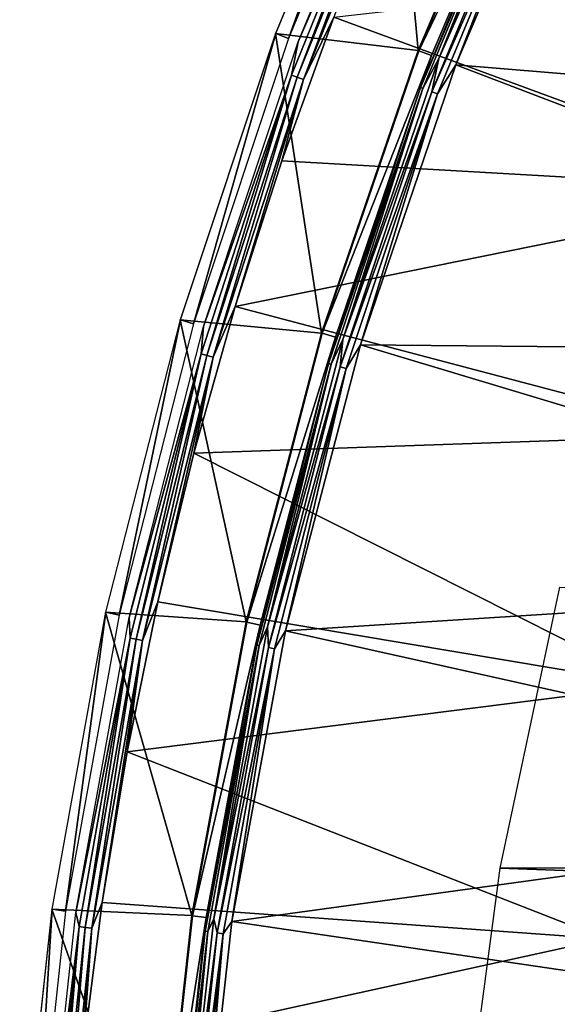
# Model space of a CAD drawing. Header units: millimetres. Extents: x -30.2 to 30.2, y -30.2 to 30.2.
# Tile 29 of 191: x -30.2 to -26.3, y 3.6 to 10.7. Entities that reach past the tile are written whole.
import ezdxf

# ---------------------------------------------------------------- set-up
doc = ezdxf.new("R2010")
doc.units = ezdxf.units.MM
doc.header["$LTSCALE"] = 81.481481
for name, color, linetype in [('1', 7, 'CONTINUOUS'), ('10', 7, 'CONTINUOUS'), ('2', 7, 'CONTINUOUS'), ('4', 7, 'CONTINUOUS'), ('6', 7, 'CONTINUOUS'), ('64', 7, 'CONTINUOUS'), ('65', 7, 'CONTINUOUS'), ('7', 7, 'CONTINUOUS'), ('80', 7, 'CONTINUOUS')]:
    doc.layers.add(name, color=color, linetype=linetype)

msp = doc.modelspace()

# ---------------------------------------------------------------- linework, layer by layer
at = {"layer": '1', "color": 251, "linetype": 'Continuous', "true_color": 0x4c4c4c}
for points in [[(-26.7333, 4.5989, 4.4), (-26.3083, 6.6096, 4.4), (26.7244, 4.6514, 4.4), (-26.7333, 4.5989, 4.4)], [(26.9991, 2.6189, 4.4), (-26.7333, 4.5989, 4.4), (26.7244, 4.6514, 4.4), (26.9991, 2.6189, 4.4)], [(-27.004, 2.5661, 4.4), (-26.7333, 4.5989, 4.4), (26.9991, 2.6189, 4.4), (-27.004, 2.5661, 4.4)]]:
    msp.add_3dface(points, dxfattribs=at)
at = {"layer": '10', "color": 4, "linetype": 'Continuous'}
for points in [[(-28.3412, 10.5707, -119.7983), (-27.3215, 10.4496, -0.1983), (-27.5148, 12.5656, -119.7983), (-28.3412, 10.5707, -119.7983)], [(-27.3215, 10.4496, -0.1983), (-26.4859, 12.4161, -0.1983), (-27.5148, 12.5656, -119.7983), (-27.3215, 10.4496, -0.1983)], [(-29.023, 8.5219, -119.7983), (-28.0114, 8.4274, -0.1983), (-28.3412, 10.5707, -119.7983), (-29.023, 8.5219, -119.7983)], [(-28.0114, 8.4274, -0.1983), (-27.3215, 10.4496, -0.1983), (-28.3412, 10.5707, -119.7983), (-28.0114, 8.4274, -0.1983)], [(-29.5571, 6.4297, -119.7983), (-28.5518, 6.3602, -0.1983), (-29.023, 8.5219, -119.7983), (-29.5571, 6.4297, -119.7983)], [(-28.5518, 6.3602, -0.1983), (-28.0114, 8.4274, -0.1983), (-29.023, 8.5219, -119.7983), (-28.5518, 6.3602, -0.1983)], [(-29.9404, 4.3048, -119.7983), (-28.9399, 4.2591, -0.1983), (-29.5571, 6.4297, -119.7983), (-29.9404, 4.3048, -119.7983)], [(-28.9399, 4.2591, -0.1983), (-28.5518, 6.3602, -0.1983), (-29.5571, 6.4297, -119.7983), (-28.9399, 4.2591, -0.1983)], [(-30.1713, 2.1579, -119.7983), (-29.1736, 2.1352, -0.1983), (-29.9404, 4.3048, -119.7983), (-30.1713, 2.1579, -119.7983)], [(-29.1736, 2.1352, -0.1983), (-28.9399, 4.2591, -0.1983), (-29.9404, 4.3048, -119.7983), (-29.1736, 2.1352, -0.1983)]]:
    msp.add_3dface(points, dxfattribs=at)
at = {"layer": '2', "color": 251, "linetype": 'Continuous', "true_color": 0x4c4c4c}
for points in [[(-26.2237, 12.2932, 6.0125), (-27.0511, 10.3462, 6.0125), (-21.0005, 9.8446, 6.367), (-26.2237, 12.2932, 6.0125)], [(-27.0511, 10.3462, 6.0125), (-27.7341, 8.344, 6.0125), (-21.6631, 8.2854, 6.367), (-27.0511, 10.3462, 6.0125)], [(-21.0005, 9.8446, 6.367), (-27.0511, 10.3462, 6.0125), (-21.6631, 8.2854, 6.367), (-21.0005, 9.8446, 6.367)], [(-27.7341, 8.344, 6.0125), (-28.2692, 6.2972, 6.0125), (-22.2101, 6.682, 6.367), (-27.7341, 8.344, 6.0125)], [(-21.6631, 8.2854, 6.367), (-27.7341, 8.344, 6.0125), (-22.2101, 6.682, 6.367), (-21.6631, 8.2854, 6.367)], [(-22.2101, 6.682, 6.367), (-28.2692, 6.2972, 6.0125), (-22.6386, 5.043, 6.367), (-22.2101, 6.682, 6.367)], [(-28.2692, 6.2972, 6.0125), (-28.6535, 4.2169, 6.0125), (-22.6386, 5.043, 6.367), (-28.2692, 6.2972, 6.0125)], [(-22.6386, 5.043, 6.367), (-28.6535, 4.2169, 6.0125), (-22.9464, 3.377, 6.367), (-22.6386, 5.043, 6.367)], [(-28.6535, 4.2169, 6.0125), (-28.8849, 2.1141, 6.0125), (-22.9464, 3.377, 6.367), (-28.6535, 4.2169, 6.0125)]]:
    msp.add_3dface(points, dxfattribs=at)
at = {"layer": '4', "color": 251, "linetype": 'Continuous', "true_color": 0x4c4c4c}
for points in [[(-26.4811, 12.4139, 0.2035), (-27.3167, 10.4477, 0.2035), (-26.3924, 12.3723, 5.8165), (-26.4811, 12.4139, 0.2035)], [(-26.3924, 12.3723, 5.8165), (-27.3167, 10.4477, 0.2035), (-27.2251, 10.4127, 5.8165), (-26.3924, 12.3723, 5.8165)], [(-27.3167, 10.4477, 0.2035), (-28.0064, 8.4259, 0.2035), (-27.2251, 10.4127, 5.8165), (-27.3167, 10.4477, 0.2035)], [(-27.2251, 10.4127, 5.8165), (-28.0064, 8.4259, 0.2035), (-27.9126, 8.3976, 5.8165), (-27.2251, 10.4127, 5.8165)], [(-28.0064, 8.4259, 0.2035), (-28.5468, 6.3591, 0.2035), (-27.9126, 8.3976, 5.8165), (-28.0064, 8.4259, 0.2035)], [(-27.9126, 8.3976, 5.8165), (-28.5468, 6.3591, 0.2035), (-28.4511, 6.3378, 5.8165), (-27.9126, 8.3976, 5.8165)], [(-28.5468, 6.3591, 0.2035), (-28.9348, 4.2583, 0.2035), (-28.4511, 6.3378, 5.8165), (-28.5468, 6.3591, 0.2035)], [(-28.4511, 6.3378, 5.8165), (-28.9348, 4.2583, 0.2035), (-28.8378, 4.2441, 5.8165), (-28.4511, 6.3378, 5.8165)], [(-28.9348, 4.2583, 0.2035), (-29.1684, 2.1349, 0.2035), (-28.8378, 4.2441, 5.8165), (-28.9348, 4.2583, 0.2035)], [(-28.8378, 4.2441, 5.8165), (-29.1684, 2.1349, 0.2035), (-29.0707, 2.1277, 5.8165), (-28.8378, 4.2441, 5.8165)]]:
    msp.add_3dface(points, dxfattribs=at)
at = {"layer": '6', "color": 251, "linetype": 'Continuous', "true_color": 0x4c4c4c}
for points in [[(-27.1738, 10.3931, 5.9508), (-26.4297, 12.07, 5.9821), (-26.3426, 12.3489, 5.9508), (-27.1738, 10.3931, 5.9508)], [(-27.0511, 10.3462, 6.0125), (-26.2237, 12.2932, 6.0125), (-26.389, 12.0514, 6.0031), (-27.0511, 10.3462, 6.0125)], [(-27.2234, 10.1538, 5.9821), (-26.389, 12.0514, 6.0031), (-26.4297, 12.07, 5.9821), (-27.2234, 10.1538, 5.9821)], [(-27.2234, 10.1538, 5.9821), (-26.4297, 12.07, 5.9821), (-27.1738, 10.3931, 5.9508), (-27.2234, 10.1538, 5.9821)], [(-27.1815, 10.1382, 6.0031), (-26.389, 12.0514, 6.0031), (-27.2234, 10.1538, 5.9821), (-27.1815, 10.1382, 6.0031)], [(-27.1815, 10.1382, 6.0031), (-27.0511, 10.3462, 6.0125), (-26.389, 12.0514, 6.0031), (-27.1815, 10.1382, 6.0031)], [(-27.8599, 8.3818, 5.9508), (-27.2234, 10.1538, 5.9821), (-27.1738, 10.3931, 5.9508), (-27.8599, 8.3818, 5.9508)], [(-27.7341, 8.344, 6.0125), (-27.0511, 10.3462, 6.0125), (-27.1815, 10.1382, 6.0031), (-27.7341, 8.344, 6.0125)], [(-27.8784, 8.1858, 5.9821), (-27.1815, 10.1382, 6.0031), (-27.2234, 10.1538, 5.9821), (-27.8784, 8.1858, 5.9821)], [(-27.8784, 8.1858, 5.9821), (-27.2234, 10.1538, 5.9821), (-27.8599, 8.3818, 5.9508), (-27.8784, 8.1858, 5.9821)], [(-27.8355, 8.1732, 6.0031), (-27.1815, 10.1382, 6.0031), (-27.8784, 8.1858, 5.9821), (-27.8355, 8.1732, 6.0031)], [(-27.8355, 8.1732, 6.0031), (-27.7341, 8.344, 6.0125), (-27.1815, 10.1382, 6.0031), (-27.8355, 8.1732, 6.0031)], [(-28.3974, 6.3258, 5.9508), (-27.8784, 8.1858, 5.9821), (-27.8599, 8.3818, 5.9508), (-28.3974, 6.3258, 5.9508)], [(-28.2692, 6.2972, 6.0125), (-27.7341, 8.344, 6.0125), (-27.8355, 8.1732, 6.0031), (-28.2692, 6.2972, 6.0125)], [(-28.3913, 6.1762, 5.9821), (-27.8784, 8.1858, 5.9821), (-28.3974, 6.3258, 5.9508), (-28.3913, 6.1762, 5.9821)], [(-28.3913, 6.1762, 5.9821), (-27.8355, 8.1732, 6.0031), (-27.8784, 8.1858, 5.9821), (-28.3913, 6.1762, 5.9821)], [(-28.3476, 6.1666, 6.0031), (-27.8355, 8.1732, 6.0031), (-28.3913, 6.1762, 5.9821), (-28.3476, 6.1666, 6.0031)], [(-28.3476, 6.1666, 6.0031), (-28.2692, 6.2972, 6.0125), (-27.8355, 8.1732, 6.0031), (-28.3476, 6.1666, 6.0031)], [(-28.7834, 4.236, 5.9508), (-28.3913, 6.1762, 5.9821), (-28.3974, 6.3258, 5.9508), (-28.7834, 4.236, 5.9508)], [(-28.6535, 4.2169, 6.0125), (-28.2692, 6.2972, 6.0125), (-28.3476, 6.1666, 6.0031), (-28.6535, 4.2169, 6.0125)], [(-28.7596, 4.135, 5.9821), (-28.3913, 6.1762, 5.9821), (-28.7834, 4.236, 5.9508), (-28.7596, 4.135, 5.9821)], [(-28.7596, 4.135, 5.9821), (-28.3476, 6.1666, 6.0031), (-28.3913, 6.1762, 5.9821), (-28.7596, 4.135, 5.9821)], [(-28.7153, 4.1286, 6.0031), (-28.3476, 6.1666, 6.0031), (-28.7596, 4.135, 5.9821), (-28.7153, 4.1286, 6.0031)], [(-28.7153, 4.1286, 6.0031), (-28.6535, 4.2169, 6.0125), (-28.3476, 6.1666, 6.0031), (-28.7153, 4.1286, 6.0031)], [(-29.0159, 2.1237, 5.9508), (-28.7596, 4.135, 5.9821), (-28.7834, 4.236, 5.9508), (-29.0159, 2.1237, 5.9508)], [(-28.8849, 2.1141, 6.0125), (-28.6535, 4.2169, 6.0125), (-28.7153, 4.1286, 6.0031), (-28.8849, 2.1141, 6.0125)], [(-28.9813, 2.0728, 5.9821), (-28.7596, 4.135, 5.9821), (-29.0159, 2.1237, 5.9508), (-28.9813, 2.0728, 5.9821)], [(-28.9813, 2.0728, 5.9821), (-28.7153, 4.1286, 6.0031), (-28.7596, 4.135, 5.9821), (-28.9813, 2.0728, 5.9821)], [(-28.9367, 2.0696, 6.0031), (-28.7153, 4.1286, 6.0031), (-28.9813, 2.0728, 5.9821), (-28.9367, 2.0696, 6.0031)], [(-28.9367, 2.0696, 6.0031), (-28.8849, 2.1141, 6.0125), (-28.7153, 4.1286, 6.0031), (-28.9367, 2.0696, 6.0031)]]:
    msp.add_3dface(points, dxfattribs=at)
at = {"layer": '64', "color": 251, "linetype": 'Continuous', "true_color": 0x4c4c4c}
for points in [[(-23.8223, 11.152, -126), (-24.5486, 9.4461, -126), (-27.9237, 10.6881, -126), (-23.8223, 11.152, -126)], [(-27.9237, 10.6881, -126), (-24.5486, 9.4461, -126), (-28.2961, 9.659, -126), (-27.9237, 10.6881, -126)], [(-28.2961, 9.659, -126), (-24.5486, 9.4461, -126), (-28.6307, 8.6178, -126), (-28.2961, 9.659, -126)], [(-24.5486, 9.4461, -126), (-25.1515, 7.6986, -126), (-28.6307, 8.6178, -126), (-24.5486, 9.4461, -126)], [(-28.6307, 8.6178, -126), (-25.1515, 7.6986, -126), (-28.926, 7.5677, -126), (-28.6307, 8.6178, -126)], [(-25.1515, 7.6986, -126), (-25.6311, 5.9086, -126), (-28.926, 7.5677, -126), (-25.1515, 7.6986, -126)], [(-28.926, 7.5677, -126), (-25.6311, 5.9086, -126), (-29.1832, 6.5046, -126), (-28.926, 7.5677, -126)], [(-29.1832, 6.5046, -126), (-25.6311, 5.9086, -126), (-29.4018, 5.4317, -126), (-29.1832, 6.5046, -126)], [(-25.6311, 5.9086, -126), (-25.9828, 4.0937, -126), (-29.4018, 5.4317, -126), (-25.6311, 5.9086, -126)], [(-29.4018, 5.4317, -126), (-25.9828, 4.0937, -126), (-29.5809, 4.3536, -126), (-29.4018, 5.4317, -126)], [(-29.5809, 4.3536, -126), (-25.9828, 4.0937, -126), (-29.7199, 3.2728, -126), (-29.5809, 4.3536, -126)], [(-25.9828, 4.0937, -126), (-26.2067, 2.2532, -126), (-29.7199, 3.2728, -126), (-25.9828, 4.0937, -126)]]:
    msp.add_3dface(points, dxfattribs=at)
at = {"layer": '65', "color": 251, "linetype": 'Continuous', "true_color": 0x4c4c4c}
for points in [[(-28.1786, 10.5101, -125.9283), (-27.357, 12.4935, -125.9283), (-27.4403, 12.2172, -125.9588), (-28.1786, 10.5101, -125.9283)], [(-28.2257, 10.2733, -125.9588), (-28.1786, 10.5101, -125.9283), (-27.4403, 12.2172, -125.9588), (-28.2257, 10.2733, -125.9588)], [(-28.2257, 10.2733, -125.9588), (-27.4403, 12.2172, -125.9588), (-28.1853, 10.2586, -125.9814), (-28.2257, 10.2733, -125.9588)], [(-28.1853, 10.2586, -125.9814), (-27.4403, 12.2172, -125.9588), (-27.4011, 12.1997, -125.9814), (-28.1853, 10.2586, -125.9814)], [(-28.1417, 10.2427, -125.9953), (-28.1853, 10.2586, -125.9814), (-27.4011, 12.1997, -125.9814), (-28.1417, 10.2427, -125.9953)], [(-27.3586, 12.1808, -125.9953), (-28.1417, 10.2427, -125.9953), (-27.4011, 12.1997, -125.9814), (-27.3586, 12.1808, -125.9953)], [(-27.3586, 12.1808, -125.9953), (-27.9237, 10.6881, -126), (-28.1417, 10.2427, -125.9953), (-27.3586, 12.1808, -125.9953)], [(-27.9237, 10.6881, -126), (-28.2961, 9.659, -126), (-28.1417, 10.2427, -125.9953), (-27.9237, 10.6881, -126)], [(-28.8566, 8.4731, -125.9283), (-28.1786, 10.5101, -125.9283), (-28.2257, 10.2733, -125.9588), (-28.8566, 8.4731, -125.9283)], [(-28.8735, 8.2794, -125.9588), (-28.8566, 8.4731, -125.9283), (-28.2257, 10.2733, -125.9588), (-28.8735, 8.2794, -125.9588)], [(-28.8735, 8.2794, -125.9588), (-28.2257, 10.2733, -125.9588), (-28.8323, 8.2675, -125.9814), (-28.8735, 8.2794, -125.9588)], [(-28.8323, 8.2675, -125.9814), (-28.2257, 10.2733, -125.9588), (-28.1853, 10.2586, -125.9814), (-28.8323, 8.2675, -125.9814)], [(-28.7876, 8.2547, -125.9953), (-28.8323, 8.2675, -125.9814), (-28.1853, 10.2586, -125.9814), (-28.7876, 8.2547, -125.9953)], [(-28.1417, 10.2427, -125.9953), (-28.7876, 8.2547, -125.9953), (-28.1853, 10.2586, -125.9814), (-28.1417, 10.2427, -125.9953)], [(-28.1417, 10.2427, -125.9953), (-28.6307, 8.6178, -126), (-28.7876, 8.2547, -125.9953), (-28.1417, 10.2427, -125.9953)], [(-28.2961, 9.659, -126), (-28.6307, 8.6178, -126), (-28.1417, 10.2427, -125.9953), (-28.2961, 9.659, -126)], [(-28.6307, 8.6178, -126), (-28.926, 7.5677, -126), (-28.7876, 8.2547, -125.9953), (-28.6307, 8.6178, -126)], [(-29.3875, 6.3929, -125.9283), (-28.8566, 8.4731, -125.9283), (-28.8735, 8.2794, -125.9588), (-29.3875, 6.3929, -125.9283)], [(-29.3807, 6.2451, -125.9588), (-29.3875, 6.3929, -125.9283), (-28.8735, 8.2794, -125.9588), (-29.3807, 6.2451, -125.9588)], [(-29.3807, 6.2451, -125.9588), (-28.8735, 8.2794, -125.9588), (-29.3388, 6.2361, -125.9814), (-29.3807, 6.2451, -125.9588)], [(-29.3388, 6.2361, -125.9814), (-28.8735, 8.2794, -125.9588), (-28.8323, 8.2675, -125.9814), (-29.3388, 6.2361, -125.9814)], [(-29.2933, 6.2265, -125.9953), (-29.3388, 6.2361, -125.9814), (-28.8323, 8.2675, -125.9814), (-29.2933, 6.2265, -125.9953)], [(-28.7876, 8.2547, -125.9953), (-29.2933, 6.2265, -125.9953), (-28.8323, 8.2675, -125.9814), (-28.7876, 8.2547, -125.9953)], [(-28.7876, 8.2547, -125.9953), (-29.1832, 6.5046, -126), (-29.2933, 6.2265, -125.9953), (-28.7876, 8.2547, -125.9953)], [(-28.926, 7.5677, -126), (-29.1832, 6.5046, -126), (-28.7876, 8.2547, -125.9953), (-28.926, 7.5677, -126)], [(-29.1832, 6.5046, -126), (-29.4018, 5.4317, -126), (-29.2933, 6.2265, -125.9953), (-29.1832, 6.5046, -126)], [(-29.7687, 4.2801, -125.9283), (-29.3875, 6.3929, -125.9283), (-29.3807, 6.2451, -125.9588), (-29.7687, 4.2801, -125.9283)], [(-29.7448, 4.1804, -125.9588), (-29.7687, 4.2801, -125.9283), (-29.3807, 6.2451, -125.9588), (-29.7448, 4.1804, -125.9588)], [(-29.7448, 4.1804, -125.9588), (-29.3807, 6.2451, -125.9588), (-29.7023, 4.1744, -125.9814), (-29.7448, 4.1804, -125.9588)], [(-29.7023, 4.1744, -125.9814), (-29.3807, 6.2451, -125.9588), (-29.3388, 6.2361, -125.9814), (-29.7023, 4.1744, -125.9814)], [(-29.6563, 4.1679, -125.9953), (-29.7023, 4.1744, -125.9814), (-29.3388, 6.2361, -125.9814), (-29.6563, 4.1679, -125.9953)], [(-29.2933, 6.2265, -125.9953), (-29.6563, 4.1679, -125.9953), (-29.3388, 6.2361, -125.9814), (-29.2933, 6.2265, -125.9953)], [(-29.2933, 6.2265, -125.9953), (-29.5809, 4.3536, -126), (-29.6563, 4.1679, -125.9953), (-29.2933, 6.2265, -125.9953)], [(-29.4018, 5.4317, -126), (-29.5809, 4.3536, -126), (-29.2933, 6.2265, -125.9953), (-29.4018, 5.4317, -126)], [(-29.5809, 4.3536, -126), (-29.7199, 3.2728, -126), (-29.6563, 4.1679, -125.9953), (-29.5809, 4.3536, -126)], [(-29.9982, 2.1455, -125.9283), (-29.7687, 4.2801, -125.9283), (-29.7448, 4.1804, -125.9588), (-29.9982, 2.1455, -125.9283)], [(-29.964, 2.0953, -125.9588), (-29.9982, 2.1455, -125.9283), (-29.7448, 4.1804, -125.9588), (-29.964, 2.0953, -125.9588)], [(-29.964, 2.0953, -125.9588), (-29.7448, 4.1804, -125.9588), (-29.9211, 2.0923, -125.9814), (-29.964, 2.0953, -125.9588)], [(-29.9211, 2.0923, -125.9814), (-29.7448, 4.1804, -125.9588), (-29.7023, 4.1744, -125.9814), (-29.9211, 2.0923, -125.9814)], [(-29.8748, 2.089, -125.9953), (-29.9211, 2.0923, -125.9814), (-29.7023, 4.1744, -125.9814), (-29.8748, 2.089, -125.9953)], [(-29.6563, 4.1679, -125.9953), (-29.8748, 2.089, -125.9953), (-29.7023, 4.1744, -125.9814), (-29.6563, 4.1679, -125.9953)], [(-29.6563, 4.1679, -125.9953), (-29.8194, 2.1871, -126), (-29.8748, 2.089, -125.9953), (-29.6563, 4.1679, -125.9953)], [(-29.7199, 3.2728, -126), (-29.8194, 2.1871, -126), (-29.6563, 4.1679, -125.9953), (-29.7199, 3.2728, -126)]]:
    msp.add_3dface(points, dxfattribs=at)
at = {"layer": '7', "color": 251, "linetype": 'Continuous', "true_color": 0x4c4c4c}
for points in [[(-26.3924, 12.3723, 5.8165), (-27.2251, 10.4127, 5.8165), (-26.5081, 12.1058, 5.8653), (-26.3924, 12.3723, 5.8165)], [(-27.1738, 10.3931, 5.9508), (-26.3426, 12.3489, 5.9508), (-26.491, 12.0981, 5.9111), (-27.1738, 10.3931, 5.9508)], [(-26.5081, 12.1058, 5.8653), (-27.2251, 10.4127, 5.8165), (-27.3042, 10.1839, 5.8653), (-26.5081, 12.1058, 5.8653)], [(-26.5081, 12.1058, 5.8653), (-27.3042, 10.1839, 5.8653), (-26.491, 12.0981, 5.9111), (-26.5081, 12.1058, 5.8653)], [(-27.3042, 10.1839, 5.8653), (-27.2866, 10.1774, 5.9111), (-26.491, 12.0981, 5.9111), (-27.3042, 10.1839, 5.8653)], [(-27.2866, 10.1774, 5.9111), (-27.1738, 10.3931, 5.9508), (-26.491, 12.0981, 5.9111), (-27.2866, 10.1774, 5.9111)], [(-27.2251, 10.4127, 5.8165), (-27.9126, 8.3976, 5.8165), (-27.3042, 10.1839, 5.8653), (-27.2251, 10.4127, 5.8165)], [(-27.8599, 8.3818, 5.9508), (-27.1738, 10.3931, 5.9508), (-27.2866, 10.1774, 5.9111), (-27.8599, 8.3818, 5.9508)], [(-27.3042, 10.1839, 5.8653), (-27.9126, 8.3976, 5.8165), (-27.9611, 8.2101, 5.8653), (-27.3042, 10.1839, 5.8653)], [(-27.3042, 10.1839, 5.8653), (-27.9611, 8.2101, 5.8653), (-27.2866, 10.1774, 5.9111), (-27.3042, 10.1839, 5.8653)], [(-27.9611, 8.2101, 5.8653), (-27.9431, 8.2048, 5.9111), (-27.2866, 10.1774, 5.9111), (-27.9611, 8.2101, 5.8653)], [(-27.9431, 8.2048, 5.9111), (-27.8599, 8.3818, 5.9508), (-27.2866, 10.1774, 5.9111), (-27.9431, 8.2048, 5.9111)], [(-27.9126, 8.3976, 5.8165), (-28.4511, 6.3378, 5.8165), (-27.9611, 8.2101, 5.8653), (-27.9126, 8.3976, 5.8165)], [(-28.3974, 6.3258, 5.9508), (-27.8599, 8.3818, 5.9508), (-27.9431, 8.2048, 5.9111), (-28.3974, 6.3258, 5.9508)], [(-27.9611, 8.2101, 5.8653), (-28.4511, 6.3378, 5.8165), (-28.4756, 6.1945, 5.8653), (-27.9611, 8.2101, 5.8653)], [(-27.9611, 8.2101, 5.8653), (-28.4756, 6.1945, 5.8653), (-27.9431, 8.2048, 5.9111), (-27.9611, 8.2101, 5.8653)], [(-28.4756, 6.1945, 5.8653), (-28.4573, 6.1905, 5.9111), (-27.9431, 8.2048, 5.9111), (-28.4756, 6.1945, 5.8653)], [(-28.4573, 6.1905, 5.9111), (-28.3974, 6.3258, 5.9508), (-27.9431, 8.2048, 5.9111), (-28.4573, 6.1905, 5.9111)], [(-28.4511, 6.3378, 5.8165), (-28.8378, 4.2441, 5.8165), (-28.4756, 6.1945, 5.8653), (-28.4511, 6.3378, 5.8165)], [(-28.7834, 4.236, 5.9508), (-28.3974, 6.3258, 5.9508), (-28.4573, 6.1905, 5.9111), (-28.7834, 4.236, 5.9508)], [(-28.4756, 6.1945, 5.8653), (-28.8378, 4.2441, 5.8165), (-28.8449, 4.1473, 5.8653), (-28.4756, 6.1945, 5.8653)], [(-28.4756, 6.1945, 5.8653), (-28.8449, 4.1473, 5.8653), (-28.4573, 6.1905, 5.9111), (-28.4756, 6.1945, 5.8653)], [(-28.8449, 4.1473, 5.8653), (-28.8264, 4.1446, 5.9111), (-28.4573, 6.1905, 5.9111), (-28.8449, 4.1473, 5.8653)], [(-28.8264, 4.1446, 5.9111), (-28.7834, 4.236, 5.9508), (-28.4573, 6.1905, 5.9111), (-28.8264, 4.1446, 5.9111)], [(-28.8378, 4.2441, 5.8165), (-29.0707, 2.1277, 5.8165), (-28.8449, 4.1473, 5.8653), (-28.8378, 4.2441, 5.8165)], [(-29.0159, 2.1237, 5.9508), (-28.7834, 4.236, 5.9508), (-28.8264, 4.1446, 5.9111), (-29.0159, 2.1237, 5.9508)], [(-28.8449, 4.1473, 5.8653), (-29.0707, 2.1277, 5.8165), (-29.0673, 2.0789, 5.8653), (-28.8449, 4.1473, 5.8653)], [(-28.8449, 4.1473, 5.8653), (-29.0673, 2.0789, 5.8653), (-28.8264, 4.1446, 5.9111), (-28.8449, 4.1473, 5.8653)], [(-29.0673, 2.0789, 5.8653), (-29.0486, 2.0776, 5.9111), (-28.8264, 4.1446, 5.9111), (-29.0673, 2.0789, 5.8653)], [(-29.0486, 2.0776, 5.9111), (-29.0159, 2.1237, 5.9508), (-28.8264, 4.1446, 5.9111), (-29.0486, 2.0776, 5.9111)]]:
    msp.add_3dface(points, dxfattribs=at)
at = {"layer": '80', "color": 251, "linetype": 'Continuous', "true_color": 0x4c4c4c}
for points in [[(-27.5131, 12.5648, -120.2035), (-28.2486, 10.5362, -125.7544), (-28.3394, 10.5701, -120.2035), (-27.5131, 12.5648, -120.2035)], [(-27.425, 12.5246, -125.7544), (-28.2486, 10.5362, -125.7544), (-27.5131, 12.5648, -120.2035), (-27.425, 12.5246, -125.7544)], [(-28.3394, 10.5701, -120.2035), (-28.9283, 8.4941, -125.7544), (-29.0213, 8.5214, -120.2035), (-28.3394, 10.5701, -120.2035)], [(-28.2486, 10.5362, -125.7544), (-28.9283, 8.4941, -125.7544), (-28.3394, 10.5701, -120.2035), (-28.2486, 10.5362, -125.7544)], [(-29.0213, 8.5214, -120.2035), (-29.4605, 6.4087, -125.7544), (-29.5552, 6.4293, -120.2035), (-29.0213, 8.5214, -120.2035)], [(-28.9283, 8.4941, -125.7544), (-29.4605, 6.4087, -125.7544), (-29.0213, 8.5214, -120.2035), (-28.9283, 8.4941, -125.7544)], [(-29.5552, 6.4293, -120.2035), (-29.8427, 4.2907, -125.7544), (-29.9386, 4.3045, -120.2035), (-29.5552, 6.4293, -120.2035)], [(-29.4605, 6.4087, -125.7544), (-29.8427, 4.2907, -125.7544), (-29.5552, 6.4293, -120.2035), (-29.4605, 6.4087, -125.7544)], [(-29.9386, 4.3045, -120.2035), (-30.0727, 2.1508, -125.7544), (-30.1694, 2.1578, -120.2035), (-29.9386, 4.3045, -120.2035)], [(-29.8427, 4.2907, -125.7544), (-30.0727, 2.1508, -125.7544), (-29.9386, 4.3045, -120.2035), (-29.8427, 4.2907, -125.7544)]]:
    msp.add_3dface(points, dxfattribs=at)

doc.saveas('drawing.dxf')
